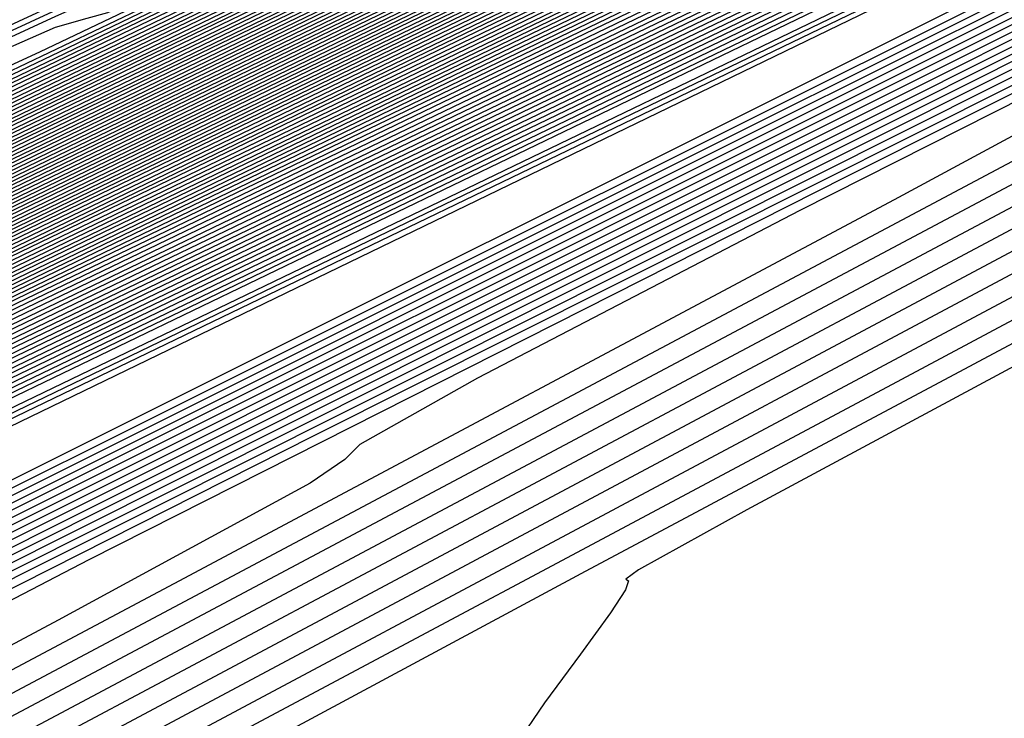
# Model space of a CAD drawing. Extents: x 3249832 to 3255657, y 13789405 to 13793316.
# Tile 145 of 256: x 3255349.66 to 3255354.12, y 13790169.19 to 13790172.36. Entities that reach past the tile are written whole.
import ezdxf

# ---------------------------------------------------------------- set-up
doc = ezdxf.new("R2010")
doc.units = 0
doc.header["$LTSCALE"] = 100
doc.header["$MEASUREMENT"] = 0
for name, color, linetype in [('GRATIO_CON', 10, 'CONTINUOUS'), ('GRATIO_ICON', 7, 'CONTINUOUS'), ('TARGETS_EAST', 7, 'CONTINUOUS')]:
    doc.layers.add(name, color=color, linetype=linetype)

# ---------------------------------------------------------------- blocks, each defined once
blk = doc.blocks.new('Gratio_032316_contours')
at = {"layer": 'GRATIO_CON', "color": 5, "linetype": 'Continuous', "flags": 128}
for points in [[(3255363.3626, 13790177.2744), (3255362.8508, 13790177.0238), (3255359.2644, 13790175.2916), (3255349.5288, 13790170.5964), (3255332.0737, 13790162.1815), (3255311.3462, 13790152.1899), (3255293.2974, 13790143.4894)], [(3255363.3534, 13790177.2943), (3255362.865, 13790177.0543), (3255359.4421, 13790175.4004), (3255350.1499, 13790170.9185), (3255333.493, 13790162.8881), (3255313.7321, 13790153.3624), (3255296.5669, 13790145.0881)], [(3255363.3442, 13790177.3141), (3255362.8793, 13790177.0848), (3255359.6198, 13790175.5091), (3255350.771, 13790171.2405), (3255334.8977, 13790163.5876), (3255316.0013, 13790154.4785), (3255299.4426, 13790146.4963)], [(3255363.3351, 13790177.334), (3255362.8936, 13790177.1153), (3255359.7975, 13790175.6178), (3255351.3922, 13790171.5625), (3255336.3024, 13790164.2871), (3255318.2705, 13790155.5945), (3255302.3184, 13790147.9045)], [(3255363.3168, 13790177.3737), (3255362.9221, 13790177.1764), (3255360.1529, 13790175.8353), (3255352.6344, 13790172.2066), (3255339.1118, 13790165.686), (3255322.809, 13790157.8266), (3255308.0699, 13790150.7209), (3255298.2, 13790145.9612)], [(3255363.3076, 13790177.3935), (3255362.9364, 13790177.2069), (3255360.3306, 13790175.944), (3255353.2555, 13790172.5287), (3255340.5164, 13790166.3855), (3255325.0782, 13790158.9427), (3255310.9456, 13790152.1291), (3255301.1769, 13790147.4178)], [(3255363.2985, 13790177.4128), (3255362.9507, 13790177.237), (3255360.5083, 13790176.0525), (3255353.8766, 13790172.8506), (3255341.9211, 13790167.085), (3255327.3475, 13790160.0587), (3255313.8214, 13790153.5373), (3255304.1539, 13790148.8744)], [(3255363.2899, 13790177.4293), (3255362.9654, 13790177.2653), (3255360.6862, 13790176.16), (3255354.4979, 13790173.1721), (3255343.3258, 13790167.7843), (3255329.6167, 13790161.1747), (3255316.6971, 13790154.9455), (3255307.1308, 13790150.331), (3255300.4292, 13790147.096)], [(3255363.2728, 13790177.4624), (3255362.9947, 13790177.3218), (3255361.0421, 13790176.3749), (3255355.7403, 13790173.8151), (3255346.1353, 13790169.1829), (3255334.1552, 13790163.4068), (3255322.4486, 13790157.7619), (3255313.0847, 13790153.2443), (3255305.8138, 13790149.7339), (3255299.8068, 13790146.8314)], [(3255363.2642, 13790177.4789), (3255363.0094, 13790177.3501), (3255361.22, 13790176.4823), (3255356.3615, 13790174.1365), (3255347.54, 13790169.8823), (3255336.4244, 13790164.5228), (3255325.3244, 13790159.17), (3255316.0789, 13790154.7093), (3255308.6447, 13790151.1198), (3255302.5075, 13790148.1544)], [(3255363.2556, 13790177.4954), (3255363.024, 13790177.3784), (3255361.3979, 13790176.5898), (3255356.9827, 13790174.458), (3255348.9447, 13790170.5816), (3255338.6936, 13790165.6388), (3255328.2001, 13790160.5782), (3255319.0572, 13790156.1665), (3255311.3477, 13790152.4439), (3255304.7769, 13790149.269)], [(3255363.247, 13790177.5119), (3255363.0387, 13790177.4067), (3255361.5758, 13790176.6972), (3255357.6039, 13790174.7795), (3255350.3494, 13790171.2809), (3255340.9629, 13790166.7549), (3255331.0759, 13790161.9864), (3255322.0355, 13790157.6238), (3255314.0508, 13790153.7681), (3255307.0464, 13790150.3836), (3255300.985, 13790147.4531)], [(3255363.2298, 13790177.545), (3255363.068, 13790177.4632), (3255361.9317, 13790176.9121), (3255358.8464, 13790175.4225), (3255353.1588, 13790172.6795), (3255345.5013, 13790168.9869), (3255336.8274, 13790164.8028), (3255327.9921, 13790160.5384), (3255319.457, 13790156.4164), (3255311.5852, 13790152.6127), (3255304.7086, 13790149.288)], [(3255363.2212, 13790177.5615), (3255363.0827, 13790177.4915), (3255362.1096, 13790177.0196), (3255359.4676, 13790175.744), (3255354.5636, 13790173.3789), (3255347.7706, 13790170.103), (3255339.7031, 13790166.211), (3255330.9703, 13790161.9956), (3255322.16, 13790157.7405), (3255313.8547, 13790153.7272), (3255306.5704, 13790150.2055), (3255300.5587, 13790147.2978)], [(3255363.2126, 13790177.578), (3255363.0973, 13790177.5198), (3255362.2875, 13790177.127), (3255360.0888, 13790176.0654), (3255355.9683, 13790174.0782), (3255350.0398, 13790171.219), (3255342.5789, 13790167.6192), (3255333.9486, 13790163.4529), (3255324.8631, 13790159.0647), (3255316.1241, 13790154.8418), (3255308.4322, 13790151.123), (3255302.0841, 13790148.0526)], [(3255363.204, 13790177.5946), (3255363.112, 13790177.548), (3255362.4654, 13790177.2345), (3255360.71, 13790176.3869), (3255357.373, 13790174.7775), (3255352.309, 13790172.335), (3255345.4546, 13790169.0274), (3255336.9269, 13790164.9102), (3255327.5662, 13790160.3888), (3255318.3935, 13790155.9564), (3255310.294, 13790152.0405), (3255303.6095, 13790148.8074)], [(3255363.1868, 13790177.6276), (3255363.1413, 13790177.6046), (3255362.8213, 13790177.4494), (3255361.9524, 13790177.0299), (3255360.1824, 13790176.1761), (3255356.8475, 13790174.5671), (3255351.2061, 13790171.8438), (3255342.8835, 13790167.8247), (3255332.9724, 13790163.0371), (3255322.9324, 13790158.1855), (3255314.0176, 13790153.8755), (3255306.6603, 13790150.3169), (3255301.0871, 13790147.6207)], [(3255363.1782, 13790177.6441), (3255363.1559, 13790177.6329), (3255362.9992, 13790177.5568), (3255362.5736, 13790177.3514), (3255361.5871, 13790176.8755), (3255359.1167, 13790175.6831), (3255354.0819, 13790173.252), (3255345.8618, 13790169.282), (3255335.6754, 13790164.3612), (3255325.2018, 13790159.3001), (3255315.8794, 13790154.793), (3255308.1857, 13790151.0717), (3255302.3577, 13790148.2522)], [(3255363.1697, 13790177.6606), (3255350.6237, 13790171.6008), (3255338.5563, 13790165.7713), (3255327.446, 13790160.4025), (3255317.7338, 13790155.7069), (3255309.7102, 13790151.826), (3255303.6283, 13790148.8837)], [(3255363.1622, 13790177.6756), (3255351.3249, 13790171.958), (3255339.8464, 13790166.4129), (3255329.0857, 13790161.2128), (3255319.4089, 13790156.5342), (3255311.2122, 13790152.5695), (3255304.8988, 13790149.5152)], [(3255363.1472, 13790177.7055), (3255352.7271, 13790172.6724), (3255342.4265, 13790167.6962), (3255332.3649, 13790162.8336), (3255322.7593, 13790158.1889), (3255314.2163, 13790154.0566), (3255307.4399, 13790150.7782), (3255302.9144, 13790148.5902)], [(3255363.1398, 13790177.7205), (3255353.4282, 13790173.0296), (3255343.7165, 13790168.3378), (3255334.0045, 13790163.6439), (3255324.4345, 13790159.0163), (3255315.7184, 13790154.8001), (3255308.7105, 13790151.4097), (3255304.0166, 13790149.1402)], [(3255363.1323, 13790177.7354), (3255354.1293, 13790173.3869), (3255345.0066, 13790168.9794), (3255335.6442, 13790164.4543), (3255326.1097, 13790159.8437), (3255317.2205, 13790155.5436), (3255309.9811, 13790152.0412), (3255305.1188, 13790149.6902)], [(3255363.1248, 13790177.7504), (3255354.8304, 13790173.7441), (3255346.2966, 13790169.6211), (3255337.2838, 13790165.2647), (3255327.7849, 13790160.671), (3255318.7225, 13790156.2871), (3255311.2516, 13790152.6727), (3255306.221, 13790150.2403), (3255303.2552, 13790148.8134)], [(3255363.1098, 13790177.7803), (3255356.2327, 13790174.4585), (3255348.8767, 13790170.9043), (3255340.5631, 13790166.8854), (3255331.1353, 13790162.3257), (3255321.7267, 13790157.7741), (3255313.7927, 13790153.9356), (3255308.4254, 13790151.3403), (3255305.2619, 13790149.8176)], [(3255363.1023, 13790177.7953), (3255356.9338, 13790174.8157), (3255350.1668, 13790171.546), (3255342.2027, 13790167.6958), (3255332.8105, 13790163.1531), (3255323.2287, 13790158.5176), (3255315.0633, 13790154.5671), (3255309.5276, 13790151.8904), (3255306.2652, 13790150.3197), (3255304.5271, 13790149.4986)], [(3255363.0949, 13790177.8103), (3255357.6349, 13790175.1729), (3255351.4568, 13790172.1876), (3255343.8423, 13790168.5062), (3255334.4857, 13790163.9805), (3255324.7308, 13790159.2611), (3255316.3339, 13790155.1986), (3255310.6298, 13790152.4404), (3255307.2685, 13790150.8219), (3255305.4785, 13790149.9753)], [(3255363.0874, 13790177.8253), (3255358.336, 13790175.5302), (3255352.7468, 13790172.8292), (3255345.4819, 13790169.3166), (3255336.1609, 13790164.8078), (3255326.2329, 13790160.0046), (3255317.6044, 13790155.8301), (3255311.732, 13790152.9904), (3255308.2718, 13790151.324), (3255306.43, 13790150.4521), (3255305.4986, 13790150.0381)], [(3255363.0724, 13790177.8552), (3255359.7383, 13790176.2446), (3255355.3269, 13790174.1125), (3255348.7612, 13790170.9373), (3255339.5113, 13790166.4625), (3255329.237, 13790161.4917), (3255320.1455, 13790157.0931), (3255313.9364, 13790154.0905), (3255310.2785, 13790152.3282), (3255308.3329, 13790151.4056), (3255307.3516, 13790150.9663), (3255306.9504, 13790150.8311), (3255306.8357, 13790150.8648), (3255306.709, 13790150.9242), (3255306.2521, 13790150.8346), (3255305.1418, 13790150.4136)], [(3255363.0649, 13790177.8702), (3255360.4394, 13790176.6018), (3255356.617, 13790174.7541), (3255350.4008, 13790171.7477), (3255341.1865, 13790167.2899), (3255330.7391, 13790162.2352), (3255321.4161, 13790157.7246), (3255315.0386, 13790154.6406), (3255311.2818, 13790152.8303), (3255309.2843, 13790151.8823), (3255308.2782, 13790151.4305), (3255307.8684, 13790151.2902), (3255307.7534, 13790151.3222), (3255307.6263, 13790151.3795), (3255307.1599, 13790151.2834), (3255306.0215, 13790150.8474), (3255304.0328, 13790149.9659)], [(3255363.0574, 13790177.8851), (3255361.1405, 13790176.959), (3255357.907, 13790175.3957), (3255352.0405, 13790172.558), (3255342.8617, 13790168.1173), (3255332.2411, 13790162.9787), (3255322.6867, 13790158.3561), (3255316.1408, 13790155.1906), (3255312.2851, 13790153.3324), (3255310.2358, 13790152.359), (3255309.2047, 13790151.8946), (3255308.7864, 13790151.7492), (3255308.6711, 13790151.7796), (3255308.5437, 13790151.8348), (3255308.0677, 13790151.7321), (3255306.9011, 13790151.2812), (3255304.8608, 13790150.3744)], [(3255363.05, 13790177.9001), (3255361.8416, 13790177.3162), (3255359.1971, 13790176.0374), (3255353.6801, 13790173.3684), (3255344.5369, 13790168.9446), (3255333.7432, 13790163.7222), (3255323.9572, 13790158.9876), (3255317.243, 13790155.7406), (3255313.2884, 13790153.8345), (3255311.1872, 13790152.8358), (3255310.1312, 13790152.3587), (3255309.7044, 13790152.2082), (3255309.5888, 13790152.237), (3255309.461, 13790152.2901), (3255308.9754, 13790152.1808), (3255307.7808, 13790151.715), (3255305.6888, 13790150.7829), (3255303.1621, 13790149.6128)], [(3255363.0357, 13790177.9293), (3255349.1365, 13790171.2039), (3255336.4664, 13790165.0734), (3255326.2544, 13790160.1326), (3255319.3751, 13790156.8057), (3255315.2861, 13790154.8344), (3255313.0901, 13790153.7893), (3255311.9842, 13790153.2869), (3255311.5403, 13790153.1263), (3255311.4242, 13790153.1519), (3255311.2957, 13790153.2007), (3255310.791, 13790153.0783), (3255309.5402, 13790152.5826), (3255307.3448, 13790151.5999), (3255304.6912, 13790150.3694)], [(3255363.0293, 13790177.9433), (3255349.5014, 13790171.3974), (3255337.1523, 13790165.4221), (3255327.1608, 13790160.5879), (3255320.3695, 13790157.3036), (3255316.2759, 13790155.33), (3255314.0416, 13790154.266), (3255312.9108, 13790153.751), (3255312.4583, 13790153.5853), (3255312.3419, 13790153.6093), (3255312.2131, 13790153.656), (3255311.6988, 13790153.527), (3255310.4199, 13790153.0164), (3255308.1727, 13790152.0084), (3255305.4558, 13790150.7477)], [(3255363.0228, 13790177.9572), (3255349.8663, 13790171.5909), (3255337.8383, 13790165.7708), (3255328.0673, 13790161.0433), (3255321.3638, 13790157.8014), (3255317.2657, 13790155.8255), (3255314.9931, 13790154.7428), (3255313.8373, 13790154.2151), (3255313.3763, 13790154.0443), (3255313.2596, 13790154.0668), (3255313.1304, 13790154.1113), (3255312.6066, 13790153.9757), (3255311.2996, 13790153.4502), (3255309.0007, 13790152.4169), (3255306.2204, 13790151.126), (3255303.6487, 13790149.9195)], [(3255363.0164, 13790177.9712), (3255362.7761, 13790177.8544), (3255361.0953, 13790177.0408), (3255356.5335, 13790174.8332), (3255348.3101, 13790170.854), (3255338.2839, 13790166.0028), (3255328.9737, 13790161.4984), (3255322.3581, 13790158.2992), (3255318.2556, 13790156.3211), (3255315.9445, 13790155.2195), (3255314.7638, 13790154.6793), (3255314.2943, 13790154.5033), (3255314.1773, 13790154.5242), (3255314.0478, 13790154.5666), (3255313.5144, 13790154.4244), (3255312.1793, 13790153.884), (3255309.8287, 13790152.8254), (3255306.9849, 13790151.5042), (3255304.3543, 13790150.27)], [(3255363.0035, 13790177.999), (3255362.7772, 13790177.8888), (3255361.1947, 13790177.1225), (3255356.9001, 13790175.044), (3255349.1521, 13790171.2948), (3255339.6697, 13790166.7067), (3255330.7865, 13790162.409), (3255324.3467, 13790159.2949), (3255320.2352, 13790157.3123), (3255317.8474, 13790156.173), (3255316.6168, 13790155.6075), (3255316.1303, 13790155.4214), (3255316.0128, 13790155.439), (3255315.8825, 13790155.4772), (3255315.33, 13790155.3219), (3255313.9387, 13790154.7516), (3255311.4847, 13790153.6424), (3255308.5141, 13790152.2608), (3255305.7656, 13790150.9711), (3255303.816, 13790150.0634)], [(3255362.9971, 13790178.013), (3255362.7777, 13790177.906), (3255361.2444, 13790177.1634), (3255357.0834, 13790175.1495), (3255349.5732, 13790171.5153), (3255340.3626, 13790167.0587), (3255331.693, 13790162.8643), (3255325.341, 13790159.7927), (3255321.2251, 13790157.8079), (3255318.7989, 13790156.6497), (3255317.5434, 13790156.0716), (3255317.0482, 13790155.8804), (3255316.9305, 13790155.8965), (3255316.7999, 13790155.9325), (3255316.2378, 13790155.7706), (3255314.8184, 13790155.1854), (3255312.3127, 13790154.0509), (3255309.2787, 13790152.6391), (3255306.4712, 13790151.3216), (3255304.4798, 13790150.3944)], [(3255362.9906, 13790178.0269), (3255362.7782, 13790177.9232), (3255361.2941, 13790177.2043), (3255357.2667, 13790175.2549), (3255349.9942, 13790171.7357), (3255341.0555, 13790167.4106), (3255332.5994, 13790163.3196), (3255326.3353, 13790160.2905), (3255322.2149, 13790158.3035), (3255319.7503, 13790157.1265), (3255318.4699, 13790156.5357), (3255317.9662, 13790156.3394), (3255317.8482, 13790156.3539), (3255317.7172, 13790156.3878), (3255317.1455, 13790156.2193), (3255315.698, 13790155.6192), (3255313.1406, 13790154.4594), (3255310.0433, 13790153.0174), (3255307.1769, 13790151.6721), (3255305.1437, 13790150.7253)], [(3255362.9842, 13790178.0409), (3255362.7788, 13790177.9404), (3255361.3439, 13790177.2452), (3255357.45, 13790175.3604), (3255350.4152, 13790171.9561), (3255341.7484, 13790167.7626), (3255333.5058, 13790163.7749), (3255327.3296, 13790160.7884), (3255323.2047, 13790158.799), (3255320.7018, 13790157.6032), (3255319.3964, 13790156.9998), (3255318.8842, 13790156.7984), (3255318.7659, 13790156.8113), (3255318.6346, 13790156.8431), (3255318.0533, 13790156.668), (3255316.5777, 13790156.053), (3255313.9686, 13790154.8679), (3255310.8078, 13790153.3957), (3255307.8825, 13790152.0227), (3255305.8076, 13790151.0562), (3255304.5095, 13790150.4882)], [(3255362.9713, 13790178.0688), (3255362.7799, 13790177.9748), (3255361.4433, 13790177.327), (3255357.8165, 13790175.5712), (3255351.2573, 13790172.397), (3255343.1342, 13790168.4665), (3255335.3187, 13790164.6855), (3255329.3183, 13790161.784), (3255325.1844, 13790159.7902), (3255322.6047, 13790158.5567), (3255321.2494, 13790157.9281), (3255320.7202, 13790157.7165), (3255320.6013, 13790157.7262), (3255320.4693, 13790157.7537), (3255319.8689, 13790157.5655), (3255318.3371, 13790156.9206), (3255315.6246, 13790155.6848), (3255312.337, 13790154.1523), (3255309.2938, 13790152.7237), (3255307.1354, 13790151.718), (3255305.7861, 13790151.1255), (3255304.9914, 13790150.8543)], [(3255362.9649, 13790178.0827), (3255362.7804, 13790177.992), (3255361.493, 13790177.3678), (3255357.9998, 13790175.6767), (3255351.6783, 13790172.6174), (3255343.8271, 13790168.8185), (3255336.2251, 13790165.1408), (3255330.3126, 13790162.2819), (3255326.1742, 13790160.2858), (3255323.5561, 13790159.0334), (3255322.1759, 13790158.3922), (3255321.6382, 13790158.1755), (3255321.519, 13790158.1836), (3255321.3866, 13790158.209), (3255320.7767, 13790158.0142), (3255319.2168, 13790157.3544), (3255316.4526, 13790156.0933), (3255313.1016, 13790154.5306), (3255309.9994, 13790153.0743), (3255307.7993, 13790152.049), (3255306.4244, 13790151.4442), (3255305.616, 13790151.1656), (3255305.1412, 13790151.12)], [(3255362.9585, 13790178.0966), (3255362.7809, 13790178.0092), (3255361.5427, 13790177.4087), (3255358.1831, 13790175.7821), (3255352.0993, 13790172.8378), (3255344.52, 13790169.1705), (3255337.1315, 13790165.5961), (3255331.3069, 13790162.7797), (3255327.1641, 13790160.7814), (3255324.5076, 13790159.5102), (3255323.1025, 13790158.8563), (3255322.5562, 13790158.6345), (3255322.4367, 13790158.641), (3255322.304, 13790158.6643), (3255321.6845, 13790158.4629), (3255320.0965, 13790157.7881), (3255317.2806, 13790156.5018), (3255313.8662, 13790154.9088), (3255310.7051, 13790153.4248), (3255308.4631, 13790152.3799), (3255307.0628, 13790151.7628), (3255306.2405, 13790151.4768), (3255305.7596, 13790151.4265), (3255305.491, 13790151.5219)], [(3255362.952, 13790178.1106), (3255362.7815, 13790178.0264), (3255361.5924, 13790177.4496), (3255358.3664, 13790175.8876), (3255352.5204, 13790173.0583), (3255345.2129, 13790169.5225), (3255338.038, 13790166.0514), (3255332.3012, 13790163.2775), (3255328.1539, 13790161.277), (3255325.4591, 13790159.9869)], [(3255362.9392, 13790178.1385), (3255362.7826, 13790178.0608), (3255361.6919, 13790177.5314), (3255358.733, 13790176.0984), (3255353.3624, 13790173.4991), (3255346.5987, 13790170.2264), (3255339.8508, 13790166.962), (3255334.2898, 13790164.2732), (3255330.1336, 13790162.2681), (3255327.362, 13790160.9404)], [(3255362.9327, 13790178.1524), (3255362.7831, 13790178.078), (3255361.7416, 13790177.5723), (3255358.9163, 13790176.2039), (3255353.7834, 13790173.7196), (3255347.2916, 13790170.5784), (3255340.7573, 13790167.4173), (3255335.2841, 13790164.771), (3255331.1234, 13790162.7637), (3255328.3134, 13790161.4172), (3255326.8085, 13790160.7127)], [(3255362.9263, 13790178.1663), (3255362.7836, 13790178.0952), (3255361.7913, 13790177.6131), (3255359.0996, 13790176.3093), (3255354.2045, 13790173.94), (3255347.9845, 13790170.9303), (3255341.6637, 13790167.8726), (3255336.2784, 13790165.2689), (3255332.1133, 13790163.2593), (3255329.2649, 13790161.8939), (3255327.7351, 13790161.1769)], [(3255362.9199, 13790178.1803), (3255362.7842, 13790178.1124), (3255361.841, 13790177.654), (3255359.2829, 13790176.4147), (3255354.6255, 13790174.1604), (3255348.6774, 13790171.2823), (3255342.5701, 13790168.3279), (3255337.2727, 13790165.7667), (3255333.1031, 13790163.7549), (3255330.2163, 13790162.3706), (3255328.6616, 13790161.641), (3255328.0641, 13790161.3887)], [(3255362.9063, 13790178.2064), (3255362.7848, 13790178.1456), (3255361.9402, 13790177.7351), (3255359.6494, 13790176.6253), (3255355.4675, 13790174.6012), (3255350.0632, 13790171.9862), (3255344.383, 13790169.2385), (3255339.2614, 13790166.7624), (3255335.0828, 13790164.7461), (3255332.1192, 13790163.3241), (3255330.5146, 13790162.5692), (3255329.9, 13790162.3067), (3255329.7784, 13790162.3004), (3255329.6428, 13790162.3067), (3255328.9468, 13790162.0527), (3255327.134, 13790161.2585)], [(3255362.8995, 13790178.2194), (3255362.7851, 13790178.1622), (3255361.9898, 13790177.7756), (3255359.8326, 13790176.7306), (3255355.8885, 13790174.8216), (3255350.7561, 13790172.3382), (3255345.2894, 13790169.6938), (3255340.2557, 13790167.2602), (3255336.0726, 13790165.2417), (3255333.0707, 13790163.8009), (3255331.4411, 13790163.0333), (3255330.818, 13790162.7658), (3255330.6961, 13790162.7578), (3255330.5602, 13790162.762), (3255329.8546, 13790162.5014), (3255328.0137, 13790161.6923)], [(3255362.8927, 13790178.2325), (3255362.7854, 13790178.1788), (3255362.0393, 13790177.8162), (3255360.0158, 13790176.8359), (3255356.3096, 13790175.042), (3255351.449, 13790172.6901), (3255346.1959, 13790170.1491), (3255341.25, 13790167.758), (3255337.0624, 13790165.7372), (3255334.0221, 13790164.2776), (3255332.3677, 13790163.4974), (3255331.736, 13790163.2248), (3255331.6138, 13790163.2153), (3255331.4775, 13790163.2173), (3255330.7624, 13790162.9501), (3255328.8934, 13790162.1261), (3255325.5604, 13790160.5868)], [(3255362.8859, 13790178.2455), (3255362.7857, 13790178.1953), (3255362.0889, 13790177.8567), (3255360.1991, 13790176.9412), (3255356.7306, 13790175.2624), (3255352.1418, 13790173.0421), (3255347.1023, 13790170.6044), (3255342.2443, 13790168.2559), (3255338.0523, 13790166.2328), (3255334.9736, 13790164.7544), (3255333.2942, 13790163.9615), (3255332.654, 13790163.6838), (3255332.5316, 13790163.6727), (3255332.3949, 13790163.6726), (3255331.6701, 13790163.3989), (3255329.7731, 13790162.5599), (3255326.3884, 13790160.9952)], [(3255362.8724, 13790178.2716), (3255362.7863, 13790178.2285), (3255362.1881, 13790177.9378), (3255360.5655, 13790177.1518), (3255357.5726, 13790175.7031), (3255353.5276, 13790173.746), (3255348.9152, 13790171.5151), (3255344.2329, 13790169.2515), (3255340.0319, 13790167.224), (3255336.8765, 13790165.7078), (3255335.1472, 13790164.8898), (3255334.49, 13790164.6018), (3255334.367, 13790164.5876), (3255334.2296, 13790164.5832), (3255333.4857, 13790164.2963), (3255331.5325, 13790163.4275), (3255328.0443, 13790161.8122)], [(3255362.8656, 13790178.2846), (3255362.7866, 13790178.2451), (3255362.2377, 13790177.9784), (3255360.7488, 13790177.2571), (3255357.9936, 13790175.9235), (3255354.2205, 13790174.098), (3255349.8216, 13790171.9704), (3255345.2272, 13790169.7494), (3255341.0218, 13790167.7196), (3255337.828, 13790166.1846), (3255336.0737, 13790165.3539), (3255335.408, 13790165.0609), (3255335.2847, 13790165.045), (3255335.1469, 13790165.0385), (3255334.3935, 13790164.745), (3255332.4122, 13790163.8613), (3255328.8723, 13790162.2207), (3255324.5703, 13790160.2049)], [(3255362.8588, 13790178.2977), (3255362.7869, 13790178.2617), (3255362.2872, 13790178.0189), (3255360.932, 13790177.3624), (3255358.4146, 13790176.1439), (3255354.9134, 13790174.45), (3255350.728, 13790172.4257), (3255346.2216, 13790170.2472), (3255342.0116, 13790168.2152), (3255338.7794, 13790166.6613), (3255337.0003, 13790165.818), (3255336.3259, 13790165.5199), (3255336.2024, 13790165.5024), (3255336.0643, 13790165.4938), (3255335.3013, 13790165.1937), (3255333.2918, 13790164.2951), (3255329.7003, 13790162.6292), (3255325.3348, 13790160.5832)], [(3255362.852, 13790178.3107), (3255362.7872, 13790178.2783), (3255362.3368, 13790178.0594), (3255361.1152, 13790177.4676), (3255358.8356, 13790176.3643), (3255355.6063, 13790174.8019), (3255351.6345, 13790172.881), (3255347.2159, 13790170.745), (3255343.0015, 13790168.7108), (3255339.7309, 13790167.1381), (3255337.9268, 13790166.2821), (3255337.2439, 13790165.9789), (3255337.1201, 13790165.9598), (3255336.9816, 13790165.9491), (3255336.2091, 13790165.6425), (3255334.1715, 13790164.7289), (3255330.5283, 13790163.0377), (3255326.0994, 13790160.9615)], [(3255362.8384, 13790178.3368), (3255362.7878, 13790178.3115), (3255362.436, 13790178.1405), (3255361.4817, 13790177.6782), (3255359.6777, 13790176.8051), (3255356.9921, 13790175.5058), (3255353.4473, 13790173.7916), (3255349.2045, 13790171.7407), (3255344.9811, 13790169.7019), (3255341.6338, 13790168.0916), (3255339.7798, 13790167.2103), (3255339.0799, 13790166.897), (3255338.9555, 13790166.8747), (3255338.8164, 13790166.8597), (3255338.0247, 13790166.5399), (3255335.9309, 13790165.5964), (3255332.1843, 13790163.8547), (3255327.6286, 13790161.718)], [(3255362.8317, 13790178.3499), (3255362.7881, 13790178.3281), (3255362.4856, 13790178.1811), (3255361.6649, 13790177.7835), (3255360.0987, 13790177.0254), (3255357.685, 13790175.8578), (3255354.3537, 13790174.2469), (3255350.1988, 13790172.2385), (3255345.971, 13790170.1975), (3255342.5852, 13790168.5683), (3255340.7063, 13790167.6744), (3255339.9979, 13790167.356), (3255339.8732, 13790167.3321), (3255339.7337, 13790167.315), (3255338.9325, 13790166.9886), (3255336.8106, 13790166.0302), (3255333.0122, 13790164.2632), (3255328.3932, 13790162.0963), (3255324.1122, 13790160.0848)], [(3255362.8249, 13790178.3629), (3255362.7884, 13790178.3447), (3255362.5352, 13790178.2216), (3255361.8482, 13790177.8888), (3255360.5197, 13790177.2458), (3255358.3779, 13790176.2098), (3255355.2602, 13790174.7022), (3255351.1931, 13790172.7363), (3255346.9608, 13790170.6931), (3255343.5367, 13790169.045), (3255341.6329, 13790168.1386), (3255340.9159, 13790167.815), (3255340.791, 13790167.7895), (3255340.6511, 13790167.7703), (3255339.8402, 13790167.4374), (3255337.6903, 13790166.464), (3255333.8402, 13790164.6717), (3255329.1577, 13790162.4746), (3255324.8178, 13790160.4353)], [(3255362.8181, 13790178.376), (3255362.7887, 13790178.3613), (3255362.5847, 13790178.2622), (3255362.0314, 13790177.9941), (3255360.9407, 13790177.4662), (3255359.0708, 13790176.5617), (3255356.1666, 13790175.1575), (3255352.1874, 13790173.2342), (3255347.9506, 13790171.1887), (3255344.4881, 13790169.5218), (3255342.5594, 13790168.6027), (3255341.8339, 13790168.274), (3255341.7087, 13790168.247), (3255341.5684, 13790168.2256), (3255340.748, 13790167.8861), (3255338.57, 13790166.8978), (3255334.6682, 13790165.0802), (3255329.9223, 13790162.8529), (3255325.5234, 13790160.7859)], [(3255362.8045, 13790178.4021), (3255361.9033, 13790177.9658), (3255360.4718, 13790177.2733), (3255357.9795, 13790176.0682), (3255354.1761, 13790174.2299), (3255349.9303, 13790172.1799), (3255346.391, 13790170.4753), (3255344.4124, 13790169.5309), (3255343.6698, 13790169.1921), (3255343.5441, 13790169.1618), (3255343.4031, 13790169.1362), (3255342.5636, 13790168.7835), (3255340.3294, 13790167.7654), (3255336.3242, 13790165.8972), (3255331.4515, 13790163.6095), (3255326.9347, 13790161.4869)], [(3255362.7977, 13790178.4151), (3255356.8185, 13790175.525), (3255351.514, 13790172.9629), (3255347.559, 13790171.0568), (3255345.4031, 13790170.0261), (3255344.5958, 13790169.655), (3255344.4618, 13790169.6192), (3255344.3205, 13790169.5915), (3255343.4714, 13790169.2322), (3255341.2091, 13790168.1992), (3255337.1521, 13790166.3057), (3255332.2161, 13790163.9878), (3255327.6403, 13790161.8375)], [(3255362.7909, 13790178.4282), (3255357.1132, 13790175.6841), (3255352.0762, 13790173.2514), (3255348.3205, 13790171.4416), (3255346.2733, 13790170.4629), (3255345.5068, 13790170.1106), (3255345.3795, 13790170.0767), (3255345.2378, 13790170.0468), (3255344.3792, 13790169.681), (3255342.0887, 13790168.633), (3255337.9801, 13790166.7141), (3255332.9806, 13790164.3661), (3255328.346, 13790162.188), (3255325.0602, 13790160.6529)], [(3255362.784, 13790178.442), (3255357.4078, 13790175.8436), (3255352.6383, 13790173.5402), (3255349.0821, 13790171.8266), (3255347.1436, 13790170.8999), (3255346.4177, 13790170.5662), (3255346.2972, 13790170.5341), (3255346.1552, 13790170.5021), (3255345.287, 13790170.1297), (3255342.9684, 13790169.0668), (3255338.8081, 13790167.1226), (3255333.7452, 13790164.7444), (3255329.0516, 13790162.5385), (3255325.7241, 13790160.9838)], [(3255362.7701, 13790178.4698), (3255357.9969, 13790176.1629), (3255353.7624, 13790174.1179), (3255350.6051, 13790172.5964), (3255348.8841, 13790171.7737), (3255348.2396, 13790171.4775), (3255348.1326, 13790171.4489), (3255347.9899, 13790171.4127), (3255347.1025, 13790171.0271), (3255344.7278, 13790169.9344), (3255340.4641, 13790167.9396), (3255335.2744, 13790165.5009), (3255330.4629, 13790163.2396), (3255327.0519, 13790161.6457)], [(3255362.7632, 13790178.4837), (3255358.2915, 13790176.3225), (3255354.3245, 13790174.4067), (3255351.3666, 13790172.9814), (3255349.7543, 13790172.2106), (3255349.1506, 13790171.9331), (3255349.0503, 13790171.9064), (3255348.9072, 13790171.868), (3255348.0103, 13790171.4759), (3255345.6075, 13790170.3682), (3255341.2921, 13790168.3481), (3255336.039, 13790165.8792), (3255331.1685, 13790163.5901), (3255327.7158, 13790161.9766)], [(3255362.7562, 13790178.4976), (3255358.5861, 13790176.4822), (3255354.8865, 13790174.6955), (3255352.1282, 13790173.3663), (3255350.6245, 13790172.6475), (3255350.0615, 13790172.3887), (3255349.9681, 13790172.3638), (3255349.8246, 13790172.3233), (3255348.9181, 13790171.9246), (3255346.4872, 13790170.802), (3255342.12, 13790168.7566), (3255336.8035, 13790166.2575), (3255331.8742, 13790163.9406), (3255328.3796, 13790162.3075), (3255326.2125, 13790161.3222)], [(3255362.7492, 13790178.5115), (3255358.8807, 13790176.6418), (3255355.4486, 13790174.9843), (3255352.8897, 13790173.7512), (3255351.4948, 13790173.0844), (3255350.9725, 13790172.8444), (3255350.8858, 13790172.8212), (3255350.742, 13790172.7786), (3255349.8259, 13790172.3733), (3255347.3669, 13790171.2358), (3255342.948, 13790169.1651), (3255337.5681, 13790166.6358), (3255332.5798, 13790164.2911), (3255329.0435, 13790162.6384), (3255326.8508, 13790161.6408)], [(3255362.7353, 13790178.5393), (3255359.4698, 13790176.9611), (3255356.5728, 13790175.562), (3255354.4127, 13790174.5211), (3255353.2353, 13790173.9582), (3255352.7944, 13790173.7556), (3255352.7212, 13790173.7361), (3255352.5767, 13790173.6892), (3255351.6415, 13790173.2707), (3255349.1263, 13790172.1034), (3255344.604, 13790169.9821), (3255339.0973, 13790167.3924), (3255333.9911, 13790164.9922), (3255330.3713, 13790163.3003), (3255328.1274, 13790162.2781), (3255326.8499, 13790161.7478)]]:
    blk.add_lwpolyline(points, dxfattribs=at)
at = {"layer": 'GRATIO_CON', "color": 1, "linetype": 'Continuous', "flags": 128}
for points in [[(3255363.3809, 13790177.2347), (3255362.8417, 13790176.9722), (3255359.0647, 13790175.1492), (3255348.812, 13790170.2056), (3255330.451, 13790161.3481), (3255308.7688, 13790150.8518), (3255290.1579, 13790141.759), (3255279.4333, 13790136.3706), (3255275.1019, 13790134.0226), (3255274.0936, 13790133.3098), (3255273.835, 13790133.05), (3255273.7395, 13790132.9539), (3255273.7177, 13790132.9553), (3255273.6967, 13790132.9953), (3255273.6714, 13790133.0437), (3255273.6534, 13790133.0777), (3255273.6351, 13790133.0727), (3255273.5327, 13790132.9977), (3255273.2428, 13790132.8201), (3255272.6983, 13790132.5174), (3255271.9753, 13790132.1075), (3255271.1855, 13790131.6184)], [(3255363.39, 13790177.2149), (3255362.9771, 13790177.0138), (3255360.0847, 13790175.6178), (3255352.2331, 13790171.832), (3255338.1695, 13790165.0464), (3255321.5473, 13790156.9914), (3255307.2465, 13790149.9823), (3255298.9474, 13790145.7734)], [(3255363.3992, 13790177.1951), (3255363.1126, 13790177.0555), (3255361.1046, 13790176.0864), (3255355.6542, 13790173.4583), (3255345.8914, 13790168.7478), (3255334.3524, 13790163.1561), (3255324.425, 13790158.2905), (3255318.6638, 13790155.3687), (3255316.2922, 13790154.0503), (3255315.7007, 13790153.6055), (3255315.3284, 13790153.314), (3255313.8097, 13790152.4936), (3255309.8273, 13790150.4717), (3255302.7047, 13790146.8918)], [(3255363.4084, 13790177.1752), (3255363.248, 13790177.0971), (3255362.1246, 13790176.5549), (3255359.0752, 13790175.0846), (3255353.6132, 13790172.4492), (3255347.1575, 13790169.3208), (3255341.6034, 13790166.5986), (3255338.3802, 13790164.964), (3255337.0533, 13790164.2264), (3255336.7224, 13790163.9775), (3255336.3153, 13790163.7151), (3255334.0738, 13790162.5607), (3255328.0678, 13790159.542), (3255317.3231, 13790154.1595), (3255304.6868, 13790147.8052)], [(3255363.4285, 13790177.1337), (3255362.9949, 13790176.9158), (3255359.9572, 13790175.3969), (3255351.7115, 13790171.2763), (3255336.9569, 13790163.8992), (3255319.6051, 13790155.1958), (3255304.871, 13790147.7424)], [(3255363.4401, 13790177.1113), (3255363.0308, 13790176.9038), (3255360.16, 13790175.4668), (3255352.3665, 13790171.571), (3255338.4206, 13790164.5976), (3255322.0196, 13790156.3708), (3255308.0928, 13790149.3258), (3255300.336, 13790145.2939)], [(3255363.4518, 13790177.0889), (3255363.0667, 13790176.8918), (3255360.3629, 13790175.5367), (3255353.0215, 13790171.8657), (3255339.8842, 13790165.2959), (3255324.4341, 13790157.5459), (3255311.3147, 13790150.9093), (3255304.0075, 13790147.1111)], [(3255363.4634, 13790177.0665), (3255363.1026, 13790176.8798), (3255360.5657, 13790175.6066), (3255353.6765, 13790172.1604), (3255341.3479, 13790165.9943), (3255326.8486, 13790158.7209), (3255314.5366, 13790152.4927), (3255307.679, 13790148.9283), (3255305.1815, 13790147.5119)], [(3255363.4867, 13790177.0218), (3255363.1745, 13790176.8559), (3255360.9714, 13790175.7464), (3255354.9865, 13790172.7497), (3255344.2752, 13790167.391), (3255331.6776, 13790161.071), (3255320.9803, 13790155.6595), (3255315.0221, 13790152.5626), (3255312.8522, 13790151.332), (3255312.572, 13790151.0561), (3255312.5182, 13790150.93), (3255311.9674, 13790150.5768), (3255310.431, 13790149.7263), (3255307.6665, 13790148.2386), (3255304.4156, 13790146.4956)], [(3255363.4983, 13790176.9994), (3255363.2104, 13790176.8439), (3255361.1742, 13790175.8163), (3255355.6415, 13790173.0444), (3255345.7388, 13790168.0893), (3255334.0921, 13790162.2461), (3255324.2022, 13790157.243), (3255318.6937, 13790154.3798), (3255316.6875, 13790153.2421), (3255316.4285, 13790152.987), (3255316.3644, 13790152.8628), (3255315.7546, 13790152.4828), (3255314.0612, 13790151.5513), (3255311.017, 13790149.9164), (3255307.437, 13790147.9993), (3255304.4071, 13790146.3648)], [(3255363.51, 13790176.977), (3255363.2463, 13790176.832), (3255361.377, 13790175.8862), (3255356.2965, 13790173.3391), (3255347.2025, 13790168.7877), (3255336.5067, 13790163.4212), (3255327.424, 13790158.8264), (3255322.3652, 13790156.1969), (3255320.5228, 13790155.1521), (3255320.2849, 13790154.9178), (3255320.2105, 13790154.7955), (3255319.5417, 13790154.3887), (3255317.6913, 13790153.3764), (3255314.3674, 13790151.5941), (3255310.4585, 13790149.5029), (3255307.1485, 13790147.7206), (3255305.3254, 13790146.7109)], [(3255363.5216, 13790176.9546), (3255363.2822, 13790176.82), (3255361.5799, 13790175.9561), (3255356.9515, 13790173.6337), (3255348.6661, 13790169.4861), (3255338.9212, 13790164.5962), (3255330.6459, 13790160.4098), (3255326.0367, 13790158.0141), (3255324.3581, 13790157.0621), (3255324.1414, 13790156.8487), (3255324.0567, 13790156.7283), (3255323.3289, 13790156.2947), (3255321.3215, 13790155.2015), (3255317.7178, 13790153.2718), (3255313.48, 13790151.0066)], [(3255363.5449, 13790176.9098), (3255363.3541, 13790176.7961), (3255361.9855, 13790176.0959), (3255358.2615, 13790174.2231), (3255351.5934, 13790170.8828), (3255343.7502, 13790166.9463), (3255337.0896, 13790163.5767), (3255333.3798, 13790161.6484), (3255332.0287, 13790160.8822), (3255331.8543, 13790160.7104), (3255331.749, 13790160.5937), (3255330.9032, 13790160.1066), (3255328.5819, 13790158.8516), (3255324.4187, 13790156.6272), (3255319.523, 13790154.014), (3255315.3727, 13790151.7881), (3255313.0768, 13790150.5322)], [(3255363.5586, 13790176.8814), (3255363.3914, 13790176.78), (3255362.1891, 13790176.1635), (3255358.9168, 13790174.5168), (3255353.0572, 13790171.5808), (3255346.1647, 13790168.1213), (3255340.3115, 13790165.1601), (3255337.0513, 13790163.4656), (3255335.864, 13790162.7922), (3255335.7107, 13790162.6413), (3255335.5951, 13790162.5265), (3255334.6904, 13790162.0125), (3255332.212, 13790160.6767), (3255327.7692, 13790158.3049), (3255322.5444, 13790155.5176), (3255318.1141, 13790153.1439), (3255315.6605, 13790151.8059), (3255314.7912, 13790151.2988)], [(3255363.574, 13790176.8481), (3255363.4298, 13790176.7607), (3255362.3934, 13790176.2292), (3255359.5724, 13790174.8096), (3255354.521, 13790172.2786), (3255348.5792, 13790169.2963), (3255343.5334, 13790166.7436), (3255340.7229, 13790165.2827), (3255339.6993, 13790164.7023), (3255339.5672, 13790164.5721), (3255339.4413, 13790164.4592), (3255338.4775, 13790163.9185), (3255335.8422, 13790162.5017), (3255331.1196, 13790159.9826), (3255325.5659, 13790157.0213)], [(3255363.5893, 13790176.8148), (3255363.4683, 13790176.7414), (3255362.5977, 13790176.2949), (3255360.228, 13790175.1025), (3255355.9849, 13790172.9765), (3255350.9937, 13790170.4713), (3255346.7552, 13790168.327), (3255344.3944, 13790167.0999), (3255343.5346, 13790166.6123), (3255343.4236, 13790166.503), (3255343.2874, 13790166.392), (3255342.2647, 13790165.8244), (3255339.4724, 13790164.3268), (3255334.47, 13790161.6603), (3255328.5874, 13790158.525), (3255323.5969, 13790155.8555)], [(3255363.6201, 13790176.7482), (3255363.5451, 13790176.7028), (3255363.0062, 13790176.4264), (3255361.5393, 13790175.6882), (3255358.9125, 13790174.3721), (3255355.8228, 13790172.8213), (3255353.1989, 13790171.4939), (3255351.7375, 13790170.7342), (3255351.2052, 13790170.4324), (3255351.1365, 13790170.3647), (3255350.9797, 13790170.2574), (3255349.839, 13790169.6363), (3255346.7328, 13790167.9769), (3255341.1709, 13790165.0158), (3255334.6304, 13790161.5324), (3255329.0797, 13790158.5672), (3255325.9956, 13790156.9009)], [(3255363.6354, 13790176.7149), (3255363.5835, 13790176.6834), (3255363.2104, 13790176.4921), (3255362.1949, 13790175.9811), (3255360.3764, 13790175.0699), (3255358.2373, 13790173.9963), (3255356.4208, 13790173.0773), (3255355.409, 13790172.5514), (3255355.0406, 13790172.3424), (3255354.993, 13790172.2956), (3255354.8258, 13790172.1902), (3255353.6262, 13790171.5423), (3255350.3629, 13790169.802), (3255344.5213, 13790166.6935), (3255337.6518, 13790163.036), (3255331.8211, 13790159.923), (3255328.5794, 13790158.1747), (3255327.4109, 13790157.52)], [(3255363.6508, 13790176.6816), (3255363.622, 13790176.6641), (3255363.4147, 13790176.5578), (3255362.8505, 13790176.2739), (3255361.8402, 13790175.7677), (3255360.6518, 13790175.1713), (3255359.6427, 13790174.6607), (3255359.0806, 13790174.3685), (3255358.8759, 13790174.2525), (3255358.8494, 13790174.2264), (3255358.672, 13790174.1229), (3255357.4133, 13790173.4482), (3255353.9931, 13790171.6271), (3255347.8718, 13790168.3712), (3255340.6733, 13790164.5397)], [(3255363.6662, 13790176.6483), (3255363.6604, 13790176.6448), (3255363.6189, 13790176.6236), (3255363.5061, 13790176.5668), (3255363.304, 13790176.4655), (3255363.0664, 13790176.3461), (3255362.8647, 13790176.2438), (3255362.5642, 13790176.0848), (3255361.2055, 13790175.3606), (3255357.6229, 13790173.4537), (3255351.2221, 13790170.0494), (3255343.6948, 13790166.0435), (3255337.3039, 13790162.6346)], [(3255363.71, 13790176.5631), (3255363.5564, 13790176.4548), (3255362.4204, 13790175.8274), (3255359.3197, 13790174.1617), (3255353.7633, 13790171.1982), (3255347.2263, 13790167.7165), (3255341.6752, 13790164.7555)], [(3255363.7328, 13790176.5192), (3255363.6002, 13790176.4068), (3255362.5765, 13790175.8255), (3255359.7705, 13790174.3064), (3255354.7367, 13790171.6153), (3255348.8127, 13790168.4577), (3255343.7815, 13790165.7737), (3255340.9808, 13790164.2684)], [(3255363.7557, 13790176.4752), (3255363.6441, 13790176.3588), (3255362.7326, 13790175.8237), (3255360.2212, 13790174.4511), (3255355.7101, 13790172.0325), (3255350.399, 13790169.1989), (3255345.8877, 13790166.7919), (3255343.3763, 13790165.4421), (3255342.4664, 13790164.9385)], [(3255362.8887, 13790175.8218), (3255360.672, 13790174.5958), (3255356.6835, 13790172.4496), (3255351.9854, 13790169.9402), (3255347.994, 13790167.8101)], [(3255363.2058, 13790175.8075), (3255361.5757, 13790174.8807), (3255358.631, 13790173.2824), (3255355.1582, 13790171.4225), (3255352.2065, 13790169.8465), (3255350.5631, 13790168.9633), (3255349.9676, 13790168.6337), (3255349.8978, 13790168.5821), (3255349.9136, 13790168.5733), (3255349.9043, 13790168.5341), (3255349.8416, 13790168.4325), (3255349.7111, 13790168.2516), (3255349.5554, 13790168.0368)], [(3255363.3665, 13790175.7956), (3255362.0285, 13790175.021), (3255359.605, 13790173.6982), (3255356.7446, 13790172.1636), (3255354.3127, 13790170.8647), (3255352.9587, 13790170.137), (3255352.468, 13790169.8655), (3255352.4105, 13790169.823), (3255352.4227, 13790169.8145), (3255352.409, 13790169.7746), (3255352.341, 13790169.6697), (3255352.2042, 13790169.483), (3255352.0416, 13790169.2616), (3255351.9103, 13790169.0693)]]:
    blk.add_lwpolyline(points, dxfattribs=at)
at = {"layer": 'GRATIO_ICON', "color": 7, "linetype": 'Continuous', "flags": 128}
for points in [[(3255363.3259, 13790177.3538), (3255362.9079, 13790177.1458), (3255359.9752, 13790175.7265), (3255352.0133, 13790171.8846), (3255337.7071, 13790164.9865), (3255320.5398, 13790156.7106), (3255305.1941, 13790149.3127)], [(3255363.2814, 13790177.4459), (3255362.9801, 13790177.2936), (3255360.8642, 13790176.2674), (3255355.1191, 13790173.4936), (3255344.7306, 13790168.4836), (3255331.8859, 13790162.2908), (3255319.5729, 13790156.3537), (3255310.1077, 13790151.7876), (3255303.1215, 13790148.4149)], [(3255363.2384, 13790177.5285), (3255363.0533, 13790177.4349), (3255361.7538, 13790176.8047), (3255358.2251, 13790175.101), (3255351.7541, 13790171.9802), (3255343.2321, 13790167.8709), (3255333.9516, 13790163.3946), (3255325.0138, 13790159.0811), (3255316.7539, 13790155.0922), (3255309.3158, 13790151.4981), (3255302.8468, 13790148.3706)], [(3255363.1954, 13790177.6111), (3255363.1266, 13790177.5763), (3255362.6434, 13790177.3419), (3255361.3312, 13790176.7084), (3255358.7777, 13790175.4768), (3255354.5783, 13790173.451), (3255348.3304, 13790170.4356), (3255339.9052, 13790166.3674), (3255330.2693, 13790161.713), (3255320.6629, 13790157.0709), (3255312.1558, 13790152.958), (3255305.1349, 13790149.5622)], [(3255363.1547, 13790177.6905), (3255352.026, 13790172.3152), (3255341.1364, 13790167.0545), (3255330.7253, 13790162.0232), (3255321.0841, 13790157.3616), (3255312.7143, 13790153.3131), (3255306.1694, 13790150.1467), (3255301.8122, 13790148.0401)], [(3255363.1173, 13790177.7654), (3255355.5316, 13790174.1013), (3255347.5867, 13790170.2627), (3255338.9234, 13790166.0751), (3255329.4601, 13790161.4984), (3255320.2246, 13790157.0306), (3255312.5222, 13790153.3042), (3255307.3232, 13790150.7903), (3255304.2585, 13790149.3155)], [(3255363.0799, 13790177.8402), (3255359.0372, 13790175.8874), (3255354.0369, 13790173.4708), (3255347.1216, 13790170.1269), (3255337.8361, 13790165.6352), (3255327.7349, 13790160.7481), (3255318.875, 13790156.4616), (3255312.8342, 13790153.5405), (3255309.2752, 13790151.8261), (3255307.3814, 13790150.9288), (3255306.4251, 13790150.5022), (3255306.0324, 13790150.3721), (3255305.9179, 13790150.4073), (3255305.7916, 13790150.4689), (3255305.3443, 13790150.3859)], [(3255363.0425, 13790177.9151), (3255348.7719, 13790171.0102), (3255335.7806, 13790164.7245), (3255325.348, 13790159.6771), (3255318.3808, 13790156.3079), (3255314.2962, 13790154.3388), (3255312.1387, 13790153.3125), (3255311.0577, 13790152.8228), (3255310.6223, 13790152.6672), (3255310.5065, 13790152.6945), (3255310.3784, 13790152.7454), (3255309.8832, 13790152.6295), (3255308.6605, 13790152.1488), (3255306.5168, 13790151.1914), (3255303.9266, 13790149.9911)], [(3255363.01, 13790177.9851), (3255362.7766, 13790177.8716), (3255361.145, 13790177.0817), (3255356.7168, 13790174.9386), (3255348.7311, 13790171.0744), (3255338.9768, 13790166.3547), (3255329.8801, 13790161.9537), (3255323.3524, 13790158.7971), (3255319.2454, 13790156.8167), (3255316.896, 13790155.6962), (3255315.6903, 13790155.1434), (3255315.2123, 13790154.9624), (3255315.0951, 13790154.9816), (3255314.9652, 13790155.0219), (3255314.4222, 13790154.8731), (3255313.059, 13790154.3178), (3255310.6567, 13790153.2339), (3255307.7495, 13790151.8825), (3255305.06, 13790150.6206)], [(3255362.9778, 13790178.0548), (3255362.7793, 13790177.9576), (3255361.3936, 13790177.2861), (3255357.6332, 13790175.4658), (3255350.8362, 13790172.1766), (3255342.4413, 13790168.1146), (3255334.4123, 13790164.2302), (3255328.3239, 13790161.2862), (3255324.1946, 13790159.2946), (3255321.6532, 13790158.08), (3255320.3229, 13790157.4639), (3255319.8022, 13790157.2575), (3255319.6836, 13790157.2687), (3255319.5519, 13790157.2984), (3255318.9611, 13790157.1168), (3255317.4574, 13790156.4868), (3255314.7966, 13790155.2764), (3255311.5724, 13790153.774), (3255308.5882, 13790152.3732), (3255306.4715, 13790151.3871), (3255305.1478, 13790150.8069)], [(3255362.9456, 13790178.1245), (3255362.782, 13790178.0436), (3255361.6422, 13790177.4905), (3255358.5497, 13790175.993), (3255352.9414, 13790173.2787), (3255345.9058, 13790169.8744), (3255338.9444, 13790166.5067), (3255333.2955, 13790163.7754), (3255329.1438, 13790161.7726), (3255326.4105, 13790160.4637)], [(3255362.9131, 13790178.1933), (3255362.7845, 13790178.129), (3255361.8906, 13790177.6946), (3255359.4661, 13790176.52), (3255355.0465, 13790174.3808), (3255349.3703, 13790171.6343), (3255343.4766, 13790168.7832), (3255338.2671, 13790166.2645), (3255334.0929, 13790164.2505), (3255331.1678, 13790162.8474), (3255329.5881, 13790162.1051), (3255328.9821, 13790161.8477), (3255328.8607, 13790161.843), (3255328.7255, 13790161.8514), (3255328.039, 13790161.604)], [(3255362.8792, 13790178.2585), (3255362.786, 13790178.2119), (3255362.1385, 13790177.8973), (3255360.3823, 13790177.0465), (3255357.1516, 13790175.4827), (3255352.8347, 13790173.3941), (3255348.0087, 13790171.0597), (3255343.2386, 13790168.7537), (3255339.0421, 13790166.7284), (3255335.9251, 13790165.2311), (3255334.2207, 13790164.4256), (3255333.572, 13790164.1428), (3255333.4493, 13790164.1301), (3255333.3122, 13790164.1279), (3255332.5779, 13790163.8476), (3255330.6528, 13790162.9937), (3255327.2164, 13790161.4037)], [(3255362.8452, 13790178.3238), (3255362.7875, 13790178.2949), (3255362.3864, 13790178.1), (3255361.2985, 13790177.5729), (3255359.2566, 13790176.5847), (3255356.2992, 13790175.1539), (3255352.5409, 13790173.3363), (3255348.2102, 13790171.2429), (3255343.9913, 13790169.2063), (3255340.6823, 13790167.6148), (3255338.8533, 13790166.7462), (3255338.1619, 13790166.4379), (3255338.0378, 13790166.4173), (3255337.899, 13790166.4044), (3255337.1169, 13790166.0912), (3255335.0512, 13790165.1626), (3255331.3563, 13790163.4462), (3255326.864, 13790161.3398)], [(3255362.8113, 13790178.389), (3255362.789, 13790178.3779), (3255362.6343, 13790178.3027), (3255362.2146, 13790178.0994), (3255361.3617, 13790177.6866), (3255359.7637, 13790176.9137), (3255357.073, 13790175.6128), (3255353.1817, 13790173.732), (3255348.9405, 13790171.6843), (3255345.4396, 13790169.9985), (3255343.4859, 13790169.0668), (3255342.7518, 13790168.7331), (3255342.6264, 13790168.7044), (3255342.4858, 13790168.6809), (3255341.6558, 13790168.3348), (3255339.4497, 13790167.3316), (3255335.4962, 13790165.4887), (3255330.6869, 13790163.2312), (3255326.2291, 13790161.1364)], [(3255362.7771, 13790178.4559), (3255357.7024, 13790176.0033), (3255353.2003, 13790173.829), (3255349.8436, 13790172.2115), (3255348.0138, 13790171.3368), (3255347.3287, 13790171.0219), (3255347.2149, 13790170.9915), (3255347.0725, 13790170.9574), (3255346.1948, 13790170.5784), (3255343.8481, 13790169.5006), (3255339.6361, 13790167.5311), (3255334.5098, 13790165.1226), (3255329.7572, 13790162.889), (3255326.388, 13790161.3148)], [(3255362.7423, 13790178.5254), (3255359.1752, 13790176.8015), (3255356.0107, 13790175.2732), (3255353.6512, 13790174.1362), (3255352.365, 13790173.5213), (3255351.8834, 13790173.3), (3255351.8035, 13790173.2786), (3255351.6593, 13790173.2339), (3255350.7337, 13790172.822), (3255348.2466, 13790171.6696), (3255343.776, 13790169.5736), (3255338.3327, 13790167.0141), (3255333.2854, 13790164.6417), (3255329.7074, 13790162.9694), (3255327.4891, 13790161.9595)], [(3255363.4175, 13790177.1554), (3255361.608, 13790176.2825), (3255359.9967, 13790175.5022), (3255358.7818, 13790174.9069), (3255358.0966, 13790174.5593), (3255357.8145, 13790174.4025), (3255357.7441, 13790174.3496), (3255357.3022, 13790174.1162), (3255354.3378, 13790172.6278), (3255346.3084, 13790168.6122), (3255331.9415, 13790161.4271), (3255315.0456, 13790152.9491), (3255300.6997, 13790145.6846)], [(3255363.475, 13790177.0441), (3255363.1385, 13790176.8679), (3255360.7685, 13790175.6765), (3255354.3315, 13790172.455), (3255342.8115, 13790166.6926), (3255329.2631, 13790159.896), (3255317.7584, 13790154.0761), (3255311.3506, 13790150.7454), (3255309.0169, 13790149.422), (3255308.7156, 13790149.1252), (3255308.6721, 13790148.9973), (3255308.1802, 13790148.6709), (3255306.8008, 13790147.9012), (3255304.3161, 13790146.5609)], [(3255363.5332, 13790176.9322), (3255363.3182, 13790176.808), (3255361.7827, 13790176.026), (3255357.6065, 13790173.9284), (3255350.1298, 13790170.1844), (3255341.3357, 13790165.7713), (3255333.8678, 13790161.9933), (3255329.7083, 13790159.8312), (3255328.1934, 13790158.9722), (3255327.9978, 13790158.7795), (3255327.9028, 13790158.661), (3255327.116, 13790158.2006), (3255324.9517, 13790157.0265), (3255321.0683, 13790154.9495), (3255316.5015, 13790152.5103), (3255312.6313, 13790150.4323)], [(3255363.6047, 13790176.7815), (3255363.5067, 13790176.7221), (3255362.8019, 13790176.3607), (3255360.8836, 13790175.3953), (3255357.4487, 13790173.6743), (3255353.4083, 13790171.6463), (3255349.9771, 13790169.9104), (3255348.066, 13790168.9171), (3255347.3699, 13790168.5223), (3255347.2801, 13790168.4338), (3255347.1335, 13790168.3247), (3255346.0518, 13790167.7304), (3255343.1026, 13790166.1519), (3255337.8205, 13790163.338), (3255331.6089, 13790160.0287), (3255326.3383, 13790157.2114)], [(3255363.6871, 13790176.607), (3255363.5125, 13790176.5028), (3255362.2643, 13790175.8292), (3255358.8689, 13790174.017), (3255352.7899, 13790170.7811), (3255345.6399, 13790166.9752), (3255339.569, 13790163.7372)], [(3255363.045, 13790175.8193), (3255361.1229, 13790174.7403), (3255357.657, 13790172.8666), (3255353.5718, 13790170.6814), (3255350.1002, 13790168.8283), (3255348.1675, 13790167.7895)]]:
    blk.add_lwpolyline(points, dxfattribs=at)

msp = doc.modelspace()

# ---------------------------------------------------------------- block references
at = {"layer": 'TARGETS_EAST'}
msp.add_blockref('Gratio_032316_contours', (0, 0), dxfattribs=at)

doc.saveas('drawing.dxf')
